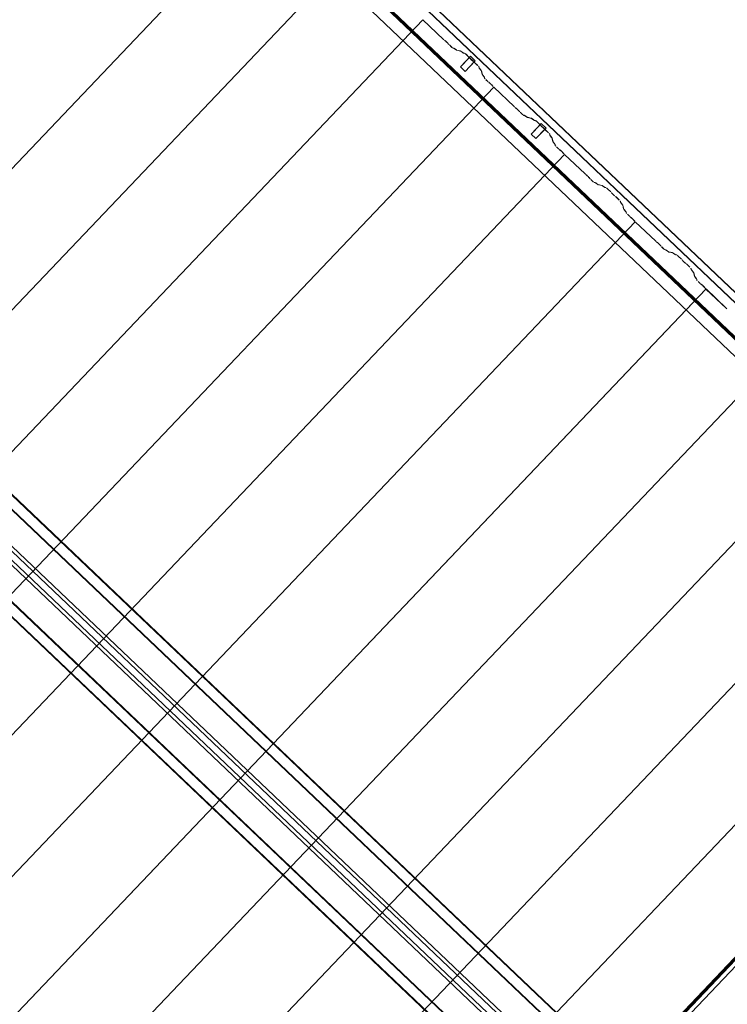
# Model space of a CAD drawing. Header units: metres. Extents: x 32343131.6 to 32343183.7, y 5699223.3 to 5699275.1.
# Tile 102 of 190: x 32343153.6 to 32343156.3, y 5699264.8 to 5699268.6. Entities that reach past the tile are written whole.
import ezdxf

# ---------------------------------------------------------------- set-up
doc = ezdxf.new("R2010")
doc.units = ezdxf.units.M
doc.layers.add('0-1', color=7, linetype='Continuous', lineweight=5)
for name, color, linetype, lineweight, true_color in [('A-GENM-1', 7, 'Continuous', 5, 0xcccccc), ('A-ROOF-1', 7, 'Continuous', 5, 0xcccccc), ('E-POWR-CNDT-1', 5, 'Continuous', 70, 0x0000ff), ('S-BEAM-1', 7, 'Continuous', 5, 0xcccccc)]:
    doc.layers.add(name, color=color, linetype=linetype, lineweight=lineweight, true_color=true_color)

# ---------------------------------------------------------------- blocks, each defined once
blk = doc.blocks.new('HEB Träger - 3046107-TGA_190_LP5_GR_DA-TGA-01_G_')
at = {"layer": 'S-BEAM-1'}
for p, q in [((104.2451, -9.5108), (69.4692, 23.5744)), ((104.2467, -9.5092), (69.4707, 23.576)), ((104.2167, -9.5408), (69.4407, 23.5444)), ((69.4422, 23.5461), (104.2182, -9.5391)), ((69.2632, 23.3578), (104.0391, -9.7274)), ((104.0407, -9.7257), (69.2647, 23.3595)), ((104.0107, -9.7573), (69.2347, 23.3279)), ((104.0122, -9.7557), (69.2362, 23.3295)), ((78.0441, 15.2005), (72.2698, 20.694)), ((78.0537, 15.2106), (72.2794, 20.7041)), ((78.0171, 15.1722), (72.2429, 20.6657)), ((78.0268, 15.1823), (72.2525, 20.6758))]:
    blk.add_line(p, q, dxfattribs=at)
blk = doc.blocks.new('construction-roof-accessories--rheinzink-rzk010047 - construction-roof-accessories--rheinzink-rzk010047-3217442-TGA_190_LP5_GR_DA-TGA-01_G_')
at = {"layer": 'A-GENM-1'}
for p, q in [((-0.0125, 0.0822), (0.0125, 0.0822)), ((0.0125, 0.0822), (-0.0125, 0.0822)), ((-0.0125, 0.0822), (-0.0125, 0.0322)), ((-0.0125, 0.0263), (-0.0125, 0.0822)), ((0.0125, 0.0822), (0.0125, 0.0263)), ((0.0125, 0.0322), (0.0125, 0.0822)), ((-0.0125, 0.0263), (-0.0125, 0.0322)), ((-0.0125, 0.0322), (0.0125, 0.0322)), ((-0.0125, 0.0322), (0.0125, 0.0322)), ((0.0125, 0.0263), (-0.0125, 0.0263)), ((-0.0125, 0.0263), (0.0125, 0.0263)), ((0.0125, 0.0322), (0.0125, 0.0263))]:
    blk.add_line(p, q, dxfattribs=at)
blk = doc.blocks.new('Wasserleitblech - Wasserleitblech-3545865-TGA_190_LP5_GR_DA-TGA-01_G_')
at = {"layer": 'A-ROOF-1'}
for p, q in [((105.9336, -7.7361), (71.1576, 25.3491)), ((105.9341, -7.7355), (71.1582, 25.3497)), ((105.953, -7.7157), (71.177, 25.3695)), ((71.1777, 25.3702), (105.9537, -7.715)), ((79.7081, 17.0081), (73.9646, 22.4723)), ((79.7081, 17.0081), (73.9646, 22.4723))]:
    blk.add_line(p, q, dxfattribs=at)
blk = doc.blocks.new('ARC_190_LPX_FM_Stellplätze_rvt-1-TGA_190_LP5_GR_DA-TGA-01_G_')
at = {"layer": 'S-BEAM-1'}
for p, q in [((32343146.3415, 5699260.3941), (32343154.6038, 5699269.0786)), ((32343146.3415, 5699260.3941), (32343154.6038, 5699269.0786)), ((32343146.3416, 5699260.3942), (32343154.6039, 5699269.0787)), ((32343146.3416, 5699260.3942), (32343154.6039, 5699269.0787)), ((32343146.6132, 5699260.1356), (32343154.8755, 5699268.8201)), ((32343146.6132, 5699260.1356), (32343154.8755, 5699268.8201)), ((32343146.6133, 5699260.1357), (32343154.8756, 5699268.8202)), ((32343146.6133, 5699260.1357), (32343154.8756, 5699268.8202)), ((32343146.8849, 5699259.8771), (32343155.1472, 5699268.5617)), ((32343146.8849, 5699259.8771), (32343155.1472, 5699268.5617)), ((32343146.885, 5699259.8772), (32343155.1473, 5699268.5618)), ((32343146.885, 5699259.8772), (32343155.1473, 5699268.5618)), ((32343155.1472, 5699268.5617), (32343155.1473, 5699268.5618)), ((32343155.1473, 5699268.5618), (32343155.1472, 5699268.5617)), ((32343155.226, 5699268.4867), (32343155.1472, 5699268.5617)), ((32343155.1473, 5699268.5618), (32343155.2261, 5699268.4868)), ((32343155.2293, 5699268.484), (32343155.234, 5699268.4802)), ((32343155.2347, 5699268.4794), (32343155.23, 5699268.4832)), ((32343155.2449, 5699268.4689), (32343155.2409, 5699268.4735)), ((32343155.2417, 5699268.4728), (32343155.2457, 5699268.4683)), ((32343155.2561, 5699268.458), (32343155.2486, 5699268.4652)), ((32343155.2487, 5699268.4653), (32343155.2562, 5699268.4581)), ((32343155.2608, 5699268.4543), (32343155.2653, 5699268.4534)), ((32343155.2663, 5699268.4524), (32343155.2619, 5699268.4533)), ((32343155.2663, 5699268.4528), (32343155.2755, 5699268.4462)), ((32343155.2763, 5699268.4453), (32343155.2671, 5699268.4519)), ((32343155.2763, 5699268.4457), (32343155.2907, 5699268.4428)), ((32343155.2918, 5699268.4418), (32343155.2773, 5699268.4447)), ((32343155.2917, 5699268.4422), (32343155.3009, 5699268.4356)), ((32343155.3018, 5699268.4346), (32343155.2926, 5699268.4413)), ((32343155.3017, 5699268.4351), (32343155.3067, 5699268.4341)), ((32343155.3077, 5699268.433), (32343155.3028, 5699268.434)), ((32343155.3247, 5699268.4176), (32343155.3124, 5699268.4293)), ((32343155.3125, 5699268.4294), (32343155.3248, 5699268.4176)), ((32343155.3299, 5699268.4118), (32343155.3281, 5699268.414)), ((32343155.3291, 5699268.4132), (32343155.3309, 5699268.411)), ((32343155.338, 5699268.4041), (32343155.3403, 5699268.4025)), ((32343155.3412, 5699268.4016), (32343155.3389, 5699268.4032)), ((32343155.3572, 5699268.3866), (32343155.3449, 5699268.3983)), ((32343155.345, 5699268.3984), (32343155.3573, 5699268.3867)), ((32343155.3625, 5699268.3773), (32343155.3612, 5699268.3822)), ((32343155.3623, 5699268.3812), (32343155.3636, 5699268.3763)), ((32343155.3702, 5699268.3674), (32343155.3631, 5699268.3763)), ((32343155.3641, 5699268.3755), (32343155.3712, 5699268.3666)), ((32343155.3744, 5699268.3524), (32343155.3707, 5699268.3667)), ((32343155.3718, 5699268.3657), (32343155.3755, 5699268.3514)), ((32343155.3821, 5699268.3425), (32343155.375, 5699268.3514)), ((32343155.376, 5699268.3506), (32343155.3831, 5699268.3417)), ((32343155.3837, 5699268.3374), (32343155.3826, 5699268.3418)), ((32343155.3837, 5699268.3408), (32343155.3848, 5699268.3364)), ((32343155.3962, 5699268.3247), (32343155.3887, 5699268.3318)), ((32343155.3888, 5699268.3319), (32343155.3963, 5699268.3248)), ((32343155.3995, 5699268.322), (32343155.4043, 5699268.3182)), ((32343155.405, 5699268.3174), (32343155.4002, 5699268.3212)), ((32343155.4151, 5699268.307), (32343155.4111, 5699268.3115)), ((32343155.4119, 5699268.3109), (32343155.416, 5699268.3063)), ((32343147.1566, 5699259.6187), (32343155.4189, 5699268.3032)), ((32343147.1566, 5699259.6187), (32343155.4189, 5699268.3032)), ((32343147.1567, 5699259.6188), (32343155.4189, 5699268.3033)), ((32343147.1567, 5699259.6188), (32343155.4189, 5699268.3033)), ((32343155.4189, 5699268.3032), (32343155.4189, 5699268.3033)), ((32343155.4189, 5699268.3033), (32343155.4978, 5699268.2283)), ((32343155.4189, 5699268.3033), (32343155.4189, 5699268.3032)), ((32343155.4977, 5699268.2282), (32343155.4189, 5699268.3032)), ((32343155.5009, 5699268.2255), (32343155.5057, 5699268.2217)), ((32343155.5064, 5699268.2209), (32343155.5016, 5699268.2247)), ((32343155.5166, 5699268.2105), (32343155.5125, 5699268.215)), ((32343155.5134, 5699268.2144), (32343155.5174, 5699268.2098)), ((32343155.5278, 5699268.1995), (32343155.5203, 5699268.2067)), ((32343155.5204, 5699268.2068), (32343155.5279, 5699268.1996)), ((32343155.5325, 5699268.1959), (32343155.537, 5699268.195)), ((32343155.538, 5699268.1939), (32343155.5336, 5699268.1948)), ((32343155.538, 5699268.1944), (32343155.5472, 5699268.1877)), ((32343155.548, 5699268.1868), (32343155.5388, 5699268.1935)), ((32343155.548, 5699268.1872), (32343155.5624, 5699268.1843)), ((32343155.5635, 5699268.1833), (32343155.549, 5699268.1862)), ((32343155.5634, 5699268.1837), (32343155.5726, 5699268.1771)), ((32343155.5735, 5699268.1762), (32343155.5643, 5699268.1828)), ((32343155.5734, 5699268.1766), (32343155.5784, 5699268.1756)), ((32343155.5794, 5699268.1746), (32343155.5745, 5699268.1756)), ((32343155.5964, 5699268.1591), (32343155.584, 5699268.1708)), ((32343155.5841, 5699268.1709), (32343155.5965, 5699268.1592)), ((32343155.6016, 5699268.1533), (32343155.5998, 5699268.1555)), ((32343155.6008, 5699268.1547), (32343155.6025, 5699268.1525)), ((32343155.6097, 5699268.1457), (32343155.612, 5699268.144)), ((32343155.6129, 5699268.1431), (32343155.6106, 5699268.1448)), ((32343155.6289, 5699268.1281), (32343155.6166, 5699268.1398)), ((32343155.6167, 5699268.1399), (32343155.629, 5699268.1282)), ((32343155.6342, 5699268.1188), (32343155.6329, 5699268.1237)), ((32343155.634, 5699268.1227), (32343155.6353, 5699268.1178)), ((32343155.6419, 5699268.109), (32343155.6348, 5699268.1178)), ((32343155.6358, 5699268.117), (32343155.6429, 5699268.1082)), ((32343155.6461, 5699268.0939), (32343155.6424, 5699268.1082)), ((32343155.6435, 5699268.1072), (32343155.6471, 5699268.0929)), ((32343155.6538, 5699268.0841), (32343155.6467, 5699268.0929)), ((32343155.6477, 5699268.0921), (32343155.6548, 5699268.0832)), ((32343155.6554, 5699268.0789), (32343155.6543, 5699268.0833)), ((32343155.6554, 5699268.0823), (32343155.6565, 5699268.0779)), ((32343155.6679, 5699268.0662), (32343155.6604, 5699268.0734)), ((32343155.6605, 5699268.0735), (32343155.668, 5699268.0663)), ((32343155.6712, 5699268.0635), (32343155.676, 5699268.0597)), ((32343155.6767, 5699268.0589), (32343155.6719, 5699268.0627)), ((32343155.6868, 5699268.0485), (32343155.6828, 5699268.0531)), ((32343155.6836, 5699268.0524), (32343155.6877, 5699268.0478)), ((32343147.4283, 5699259.3602), (32343155.6905, 5699268.0447)), ((32343147.4283, 5699259.3602), (32343155.6905, 5699268.0447)), ((32343147.4284, 5699259.3603), (32343155.6906, 5699268.0448)), ((32343147.4284, 5699259.3603), (32343155.6906, 5699268.0448)), ((32343155.6905, 5699268.0447), (32343155.6906, 5699268.0448)), ((32343155.6906, 5699268.0448), (32343155.6905, 5699268.0447)), ((32343155.7694, 5699267.9697), (32343155.6905, 5699268.0447)), ((32343155.6906, 5699268.0448), (32343155.7695, 5699267.9698)), ((32343155.7726, 5699267.967), (32343155.7774, 5699267.9632)), ((32343155.7781, 5699267.9624), (32343155.7733, 5699267.9662)), ((32343155.7883, 5699267.952), (32343155.7842, 5699267.9566)), ((32343155.7851, 5699267.9559), (32343155.7891, 5699267.9513)), ((32343155.7995, 5699267.9411), (32343155.792, 5699267.9482)), ((32343155.7921, 5699267.9483), (32343155.7996, 5699267.9411)), ((32343155.8042, 5699267.9374), (32343155.8086, 5699267.9365)), ((32343155.8097, 5699267.9354), (32343155.8053, 5699267.9363)), ((32343155.8096, 5699267.9359), (32343155.8189, 5699267.9292)), ((32343155.8197, 5699267.9283), (32343155.8105, 5699267.935)), ((32343155.8196, 5699267.9288), (32343155.8341, 5699267.9258)), ((32343155.8352, 5699267.9248), (32343155.8207, 5699267.9277)), ((32343155.8351, 5699267.9253), (32343155.8443, 5699267.9186)), ((32343155.8452, 5699267.9177), (32343155.836, 5699267.9243)), ((32343155.8451, 5699267.9181), (32343155.8501, 5699267.9171)), ((32343155.8511, 5699267.9161), (32343155.8462, 5699267.9171)), ((32343155.8681, 5699267.9006), (32343155.8557, 5699267.9123)), ((32343155.8558, 5699267.9124), (32343155.8682, 5699267.9007)), ((32343155.8733, 5699267.8948), (32343155.8715, 5699267.897)), ((32343155.8724, 5699267.8962), (32343155.8742, 5699267.894)), ((32343155.8814, 5699267.8872), (32343155.8837, 5699267.8855)), ((32343155.8845, 5699267.8846), (32343155.8823, 5699267.8863)), ((32343155.9006, 5699267.8696), (32343155.8883, 5699267.8814)), ((32343155.8884, 5699267.8814), (32343155.9007, 5699267.8697)), ((32343155.9059, 5699267.8603), (32343155.9046, 5699267.8652)), ((32343155.9057, 5699267.8642), (32343155.9069, 5699267.8593)), ((32343155.9136, 5699267.8505), (32343155.9065, 5699267.8594)), ((32343155.9074, 5699267.8585), (32343155.9146, 5699267.8497)), ((32343155.9177, 5699267.8354), (32343155.9141, 5699267.8497)), ((32343155.9152, 5699267.8487), (32343155.9188, 5699267.8344)), ((32343155.9255, 5699267.8256), (32343155.9184, 5699267.8344)), ((32343155.9193, 5699267.8336), (32343155.9264, 5699267.8248)), ((32343155.9271, 5699267.8204), (32343155.926, 5699267.8248)), ((32343155.9271, 5699267.8238), (32343155.9282, 5699267.8194)), ((32343147.7, 5699259.1018), (32343155.9623, 5699267.7863)), ((32343147.7, 5699259.1018), (32343155.9623, 5699267.7863)), ((32343147.7, 5699259.1017), (32343155.9622, 5699267.7862)), ((32343147.7, 5699259.1017), (32343155.9622, 5699267.7862)), ((32343155.9396, 5699267.8077), (32343155.9321, 5699267.8149)), ((32343155.9322, 5699267.815), (32343155.9397, 5699267.8078)), ((32343155.9429, 5699267.805), (32343155.9476, 5699267.8012)), ((32343155.9484, 5699267.8004), (32343155.9436, 5699267.8042)), ((32343155.9585, 5699267.79), (32343155.9545, 5699267.7946)), ((32343155.9553, 5699267.7939), (32343155.9594, 5699267.7893)), ((32343155.9622, 5699267.7862), (32343155.9623, 5699267.7863)), ((32343155.9623, 5699267.7863), (32343155.9622, 5699267.7862)), ((32343156.0411, 5699267.7112), (32343155.9622, 5699267.7862)), ((32343155.9623, 5699267.7863), (32343156.0411, 5699267.7113)), ((32343156.0443, 5699267.7085), (32343156.0491, 5699267.7047)), ((32343156.0498, 5699267.7039), (32343156.045, 5699267.7077)), ((32343156.06, 5699267.6935), (32343156.0559, 5699267.6981)), ((32343156.0568, 5699267.6974), (32343156.0608, 5699267.6929)), ((32343156.0712, 5699267.6826), (32343156.0637, 5699267.6897)), ((32343156.0638, 5699267.6898), (32343156.0713, 5699267.6827)), ((32343156.0759, 5699267.6789), (32343156.0803, 5699267.678)), ((32343156.0814, 5699267.677), (32343156.0769, 5699267.6779)), ((32343156.0813, 5699267.6774), (32343156.0905, 5699267.6708)), ((32343156.0914, 5699267.6698), (32343156.0822, 5699267.6765)), ((32343156.0913, 5699267.6703), (32343156.1058, 5699267.6674)), ((32343156.1069, 5699267.6663), (32343156.0924, 5699267.6693)), ((32343156.1068, 5699267.6668), (32343156.116, 5699267.6601)), ((32343156.1169, 5699267.6592), (32343156.1077, 5699267.6659)), ((32343156.1168, 5699267.6597), (32343156.1217, 5699267.6586)), ((32343156.1228, 5699267.6576), (32343156.1179, 5699267.6586)), ((32343156.1397, 5699267.6421), (32343156.1274, 5699267.6538)), ((32343156.1275, 5699267.6539), (32343156.1398, 5699267.6422)), ((32343156.145, 5699267.6363), (32343156.1432, 5699267.6385)), ((32343156.1441, 5699267.6377), (32343156.1459, 5699267.6355)), ((32343156.1531, 5699267.6287), (32343156.1554, 5699267.627)), ((32343156.1562, 5699267.6261), (32343156.1539, 5699267.6278)), ((32343156.1723, 5699267.6112), (32343156.16, 5699267.6229)), ((32343156.1601, 5699267.623), (32343156.1724, 5699267.6112)), ((32343156.1775, 5699267.6018), (32343156.1763, 5699267.6067)), ((32343156.1774, 5699267.6057), (32343156.1786, 5699267.6008)), ((32343156.1853, 5699267.592), (32343156.1782, 5699267.6009)), ((32343156.1791, 5699267.6001), (32343156.1862, 5699267.5912)), ((32343156.1894, 5699267.5769), (32343156.1858, 5699267.5912)), ((32343156.1869, 5699267.5902), (32343156.1905, 5699267.5759)), ((32343156.1972, 5699267.5671), (32343156.1901, 5699267.576)), ((32343156.191, 5699267.5752), (32343156.1981, 5699267.5663)), ((32343156.1988, 5699267.5619), (32343156.1977, 5699267.5663)), ((32343156.1988, 5699267.5653), (32343156.1999, 5699267.5609)), ((32343156.2113, 5699267.5493), (32343156.2038, 5699267.5564)), ((32343156.2039, 5699267.5565), (32343156.2114, 5699267.5493)), ((32343147.9716, 5699258.8432), (32343156.2339, 5699267.5277)), ((32343147.9716, 5699258.8432), (32343156.2339, 5699267.5277)), ((32343147.9717, 5699258.8433), (32343156.234, 5699267.5278)), ((32343147.9717, 5699258.8433), (32343156.234, 5699267.5278)), ((32343156.2146, 5699267.5465), (32343156.2193, 5699267.5427)), ((32343156.22, 5699267.5419), (32343156.2153, 5699267.5457)), ((32343156.2302, 5699267.5315), (32343156.2262, 5699267.5361)), ((32343156.227, 5699267.5354), (32343156.231, 5699267.5309)), ((32343156.2339, 5699267.5277), (32343156.234, 5699267.5278)), ((32343156.234, 5699267.5278), (32343156.2339, 5699267.5277)), ((32343156.3127, 5699267.4528), (32343156.2339, 5699267.5277)), ((32343156.234, 5699267.5278), (32343156.3128, 5699267.4528)), ((32343148.2433, 5699258.5848), (32343156.5056, 5699267.2693)), ((32343148.2433, 5699258.5848), (32343156.5056, 5699267.2693)), ((32343148.2434, 5699258.5848), (32343156.5057, 5699267.2694)), ((32343148.2434, 5699258.5848), (32343156.5057, 5699267.2694)), ((32343148.515, 5699258.3263), (32343156.7773, 5699267.0108)), ((32343148.515, 5699258.3263), (32343156.7773, 5699267.0108)), ((32343148.5151, 5699258.3264), (32343156.7774, 5699267.0109)), ((32343148.5151, 5699258.3264), (32343156.7774, 5699267.0109)), ((32343148.7867, 5699258.0678), (32343157.049, 5699266.7523)), ((32343148.7867, 5699258.0678), (32343157.049, 5699266.7523)), ((32343148.7868, 5699258.0679), (32343157.0491, 5699266.7524)), ((32343148.7868, 5699258.0679), (32343157.0491, 5699266.7524)), ((32343149.0584, 5699257.8093), (32343157.3207, 5699266.4938)), ((32343149.0584, 5699257.8093), (32343157.3207, 5699266.4938)), ((32343149.0585, 5699257.8094), (32343157.3208, 5699266.4939)), ((32343149.0585, 5699257.8094), (32343157.3208, 5699266.4939)), ((32343149.4233, 5699257.6489), (32343157.5104, 5699266.1492)), ((32343149.4233, 5699257.6489), (32343157.5104, 5699266.1492)), ((32343149.4233, 5699257.6489), (32343157.5104, 5699266.1492)), ((32343149.4233, 5699257.6489), (32343157.5104, 5699266.1492))]:
    blk.add_line(p, q, dxfattribs=at)
for centre, major_axis, ratio, start_param, end_param in [((32343155.2264, 5699268.4871), (-0.00543, 0.00517), 0.087155, 1.570796, 2.355303), ((32343155.2264, 5699268.4871), (-0.00435, 0.00414), 0.087156, 1.570796, 2.355305), ((32343155.2375, 5699268.4762), (-0.00543, 0.00517), 0.087156, 3.927882, 5.496895), ((32343155.2375, 5699268.4762), (-0.00435, 0.00414), 0.087156, 3.927882, 5.496896), ((32343155.249, 5699268.4656), (-0.00543, 0.00517), 0.087156, 0.78629, 1.570796), ((32343155.249, 5699268.4656), (-0.00435, 0.00414), 0.087156, 0.78629, 1.570796), ((32343155.2566, 5699268.4585), (-0.00543, 0.00517), 0.087155, 1.570797, 3.003604), ((32343155.2566, 5699268.4585), (-0.00435, 0.00414), 0.087155, 1.570797, 3.003602), ((32343155.2706, 5699268.4482), (-0.00543, 0.00517), 0.087155, 5.711273, 6.145197), ((32343155.2706, 5699268.4482), (-0.00435, 0.00414), 0.087156, 5.711273, 6.145191), ((32343155.272, 5699268.4499), (-0.00435, 0.00414), 0.087156, 2.56968, 3.003612), ((32343155.272, 5699268.4499), (-0.00543, 0.00517), 0.087156, 2.569678, 3.003604), ((32343155.2961, 5699268.4376), (-0.00543, 0.00517), 0.087155, 5.711275, 6.145197), ((32343155.2961, 5699268.4376), (-0.00435, 0.00414), 0.087156, 5.711273, 6.145192), ((32343155.2975, 5699268.4392), (-0.00435, 0.00414), 0.087156, 2.56968, 3.003605), ((32343155.2975, 5699268.4392), (-0.00543, 0.00517), 0.087156, 2.569682, 3.003604), ((32343155.312, 5699268.4289), (-0.00543, 0.00517), 0.087155, 4.712389, 6.145197), ((32343155.312, 5699268.4289), (-0.00435, 0.00414), 0.087155, 4.71239, 6.145194), ((32343155.3243, 5699268.4172), (-0.00435, 0.00414), 0.087156, 3.74101, 4.712389), ((32343155.3243, 5699268.4172), (-0.00543, 0.00517), 0.087156, 3.741009, 4.712389), ((32343155.3346, 5699268.4078), (-0.00543, 0.00517), 0.087155, 0.599421, 2.542176), ((32343155.3346, 5699268.4078), (-0.00435, 0.00414), 0.087156, 0.599418, 2.542174), ((32343155.3446, 5699268.3979), (-0.00543, 0.00517), 0.087156, 4.712389, 5.683768), ((32343155.3446, 5699268.3979), (-0.00435, 0.00414), 0.087156, 4.712389, 5.683767), ((32343155.3569, 5699268.3862), (-0.00435, 0.00414), 0.087156, 3.279581, 4.712389), ((32343155.3569, 5699268.3862), (-0.00543, 0.00517), 0.087156, 3.279583, 4.712389), ((32343155.3679, 5699268.3722), (-0.00543, 0.00517), 0.087156, 0.137985, 0.571912), ((32343155.3679, 5699268.3722), (-0.00435, 0.00414), 0.087155, 0.137989, 0.571912), ((32343155.3664, 5699268.3707), (-0.00435, 0.00414), 0.087156, 3.279581, 3.713507), ((32343155.3664, 5699268.3707), (-0.00543, 0.00517), 0.087156, 3.279581, 3.713505), ((32343155.3798, 5699268.3473), (-0.00543, 0.00517), 0.087156, 0.137988, 0.571912), ((32343155.3798, 5699268.3473), (-0.00435, 0.00414), 0.087156, 0.137988, 0.571906), ((32343155.3783, 5699268.3458), (-0.00435, 0.00414), 0.087156, 3.279581, 3.713502), ((32343155.3783, 5699268.3458), (-0.00543, 0.00517), 0.087156, 3.279576, 3.713505), ((32343155.3892, 5699268.3323), (-0.00543, 0.00517), 0.087156, 0.137994, 1.570796), ((32343155.3892, 5699268.3323), (-0.00435, 0.00414), 0.087156, 0.137989, 1.570796), ((32343155.3967, 5699268.3252), (-0.00543, 0.00517), 0.087156, 1.570796, 2.355303), ((32343155.3967, 5699268.3252), (-0.00435, 0.00414), 0.087155, 1.570796, 2.355298), ((32343155.4078, 5699268.3142), (-0.00543, 0.00517), 0.087156, 3.927882, 5.496895), ((32343155.4078, 5699268.3142), (-0.00435, 0.00414), 0.087156, 3.927882, 5.496895), ((32343155.4193, 5699268.3037), (-0.00543, 0.00517), 0.087156, 0.786292, 1.570796), ((32343155.4193, 5699268.3037), (-0.00435, 0.00414), 0.087156, 0.78629, 1.570796), ((32343155.4981, 5699268.2287), (-0.00543, 0.00517), 0.087155, 1.570796, 2.355303), ((32343155.4981, 5699268.2287), (-0.00435, 0.00414), 0.087155, 1.570797, 2.3553), ((32343155.5092, 5699268.2177), (-0.00543, 0.00517), 0.087156, 3.927883, 5.496895), ((32343155.5092, 5699268.2177), (-0.00435, 0.00414), 0.087156, 3.927883, 5.496899), ((32343155.5207, 5699268.2072), (-0.00543, 0.00517), 0.087156, 0.786291, 1.570796), ((32343155.5207, 5699268.2072), (-0.00435, 0.00414), 0.087156, 0.78629, 1.570796), ((32343155.5283, 5699268.2), (-0.00543, 0.00517), 0.087155, 1.570797, 3.003604), ((32343155.5283, 5699268.2), (-0.00435, 0.00414), 0.087155, 1.570797, 3.0036), ((32343155.5423, 5699268.1898), (-0.00543, 0.00517), 0.087156, 5.711274, 6.145196), ((32343155.5423, 5699268.1898), (-0.00435, 0.00414), 0.087156, 5.711273, 6.145191), ((32343155.5437, 5699268.1914), (-0.00435, 0.00414), 0.087156, 2.569681, 3.003605), ((32343155.5437, 5699268.1914), (-0.00543, 0.00517), 0.087156, 2.569681, 3.003604), ((32343155.5677, 5699268.1791), (-0.00543, 0.00517), 0.087156, 5.711274, 6.145196), ((32343155.5677, 5699268.1791), (-0.00435, 0.00414), 0.087156, 5.711273, 6.145192), ((32343155.5692, 5699268.1808), (-0.00435, 0.00414), 0.087156, 2.569681, 3.003607), ((32343155.5692, 5699268.1808), (-0.00543, 0.00517), 0.087156, 2.569681, 3.003604), ((32343155.5837, 5699268.1704), (-0.00543, 0.00517), 0.087156, 4.712389, 6.145196), ((32343155.5837, 5699268.1704), (-0.00435, 0.00414), 0.087156, 4.712389, 6.145195), ((32343155.596, 5699268.1587), (-0.00435, 0.00414), 0.087155, 3.74101, 4.712389), ((32343155.596, 5699268.1587), (-0.00543, 0.00517), 0.087156, 3.741009, 4.712389), ((32343155.6063, 5699268.1493), (-0.00543, 0.00517), 0.087155, 0.599418, 2.542176), ((32343155.6063, 5699268.1493), (-0.00435, 0.00414), 0.087156, 0.599417, 2.542186), ((32343155.6162, 5699268.1395), (-0.00543, 0.00517), 0.087156, 4.712389, 5.683768), ((32343155.6162, 5699268.1395), (-0.00435, 0.00414), 0.087156, 4.712389, 5.683768), ((32343155.6286, 5699268.1277), (-0.00435, 0.00414), 0.087156, 3.279581, 4.712389), ((32343155.6286, 5699268.1277), (-0.00543, 0.00517), 0.087156, 3.279579, 4.712389), ((32343155.6396, 5699268.1137), (-0.00543, 0.00517), 0.087156, 0.137987, 0.571912), ((32343155.6396, 5699268.1137), (-0.00435, 0.00414), 0.087155, 0.137989, 0.571911), ((32343155.6381, 5699268.1122), (-0.00435, 0.00414), 0.087156, 3.279581, 3.713507), ((32343155.6381, 5699268.1122), (-0.00543, 0.00517), 0.087156, 3.279583, 3.713505), ((32343155.6515, 5699268.0888), (-0.00543, 0.00517), 0.087156, 0.137988, 0.571912), ((32343155.6515, 5699268.0888), (-0.00435, 0.00414), 0.087156, 0.137989, 0.57191), ((32343155.6499, 5699268.0873), (-0.00435, 0.00414), 0.087156, 3.279581, 3.713507), ((32343155.6499, 5699268.0873), (-0.00543, 0.00517), 0.087156, 3.279577, 3.713505), ((32343155.6609, 5699268.0738), (-0.00543, 0.00517), 0.087156, 0.137989, 1.570796), ((32343155.6609, 5699268.0738), (-0.00435, 0.00414), 0.087156, 0.137988, 1.570796), ((32343155.6684, 5699268.0667), (-0.00543, 0.00517), 0.087156, 1.570796, 2.355303), ((32343155.6684, 5699268.0667), (-0.00435, 0.00414), 0.087156, 1.570796, 2.355299), ((32343155.6795, 5699268.0557), (-0.00543, 0.00517), 0.087156, 3.927882, 5.496895), ((32343155.6795, 5699268.0557), (-0.00435, 0.00414), 0.087156, 3.927883, 5.496894), ((32343155.691, 5699268.0452), (-0.00543, 0.00517), 0.087156, 0.786291, 1.570796), ((32343155.691, 5699268.0452), (-0.00435, 0.00414), 0.087156, 0.786289, 1.570796), ((32343155.7698, 5699267.9702), (-0.00543, 0.00517), 0.087156, 1.570796, 2.355303), ((32343155.7698, 5699267.9702), (-0.00435, 0.00414), 0.087156, 1.570797, 2.355299), ((32343155.7809, 5699267.9592), (-0.00543, 0.00517), 0.087156, 3.92788, 5.496895), ((32343155.7809, 5699267.9592), (-0.00435, 0.00414), 0.087156, 3.927882, 5.496898), ((32343155.7924, 5699267.9487), (-0.00543, 0.00517), 0.087156, 0.786291, 1.570796), ((32343155.7924, 5699267.9487), (-0.00435, 0.00414), 0.087156, 0.78629, 1.570796), ((32343155.7999, 5699267.9415), (-0.00543, 0.00517), 0.087155, 1.570797, 3.003604), ((32343155.7999, 5699267.9415), (-0.00435, 0.00414), 0.087155, 1.570797, 3.003613), ((32343155.814, 5699267.9313), (-0.00543, 0.00517), 0.087156, 5.711274, 6.145196), ((32343155.814, 5699267.9313), (-0.00435, 0.00414), 0.087156, 5.711273, 6.145196), ((32343155.8154, 5699267.9329), (-0.00435, 0.00414), 0.087155, 2.569681, 3.003601), ((32343155.8154, 5699267.9329), (-0.00543, 0.00517), 0.087156, 2.569682, 3.003604), ((32343155.8394, 5699267.9206), (-0.00543, 0.00517), 0.087156, 5.711274, 6.145196), ((32343155.8394, 5699267.9206), (-0.00435, 0.00414), 0.087156, 5.711273, 6.145195), ((32343155.8409, 5699267.9223), (-0.00435, 0.00414), 0.087156, 2.569681, 3.003602), ((32343155.8409, 5699267.9223), (-0.00543, 0.00517), 0.087156, 2.569681, 3.003604), ((32343155.8554, 5699267.9119), (-0.00543, 0.00517), 0.087156, 4.712389, 6.145196), ((32343155.8554, 5699267.9119), (-0.00435, 0.00414), 0.087156, 4.712389, 6.145195), ((32343155.8677, 5699267.9002), (-0.00435, 0.00414), 0.087156, 3.74101, 4.712389), ((32343155.8677, 5699267.9002), (-0.00543, 0.00517), 0.087156, 3.74101, 4.712389), ((32343155.878, 5699267.8908), (-0.00543, 0.00517), 0.087155, 0.599417, 2.542176), ((32343155.878, 5699267.8908), (-0.00435, 0.00414), 0.087155, 0.599418, 2.542177), ((32343155.8879, 5699267.881), (-0.00543, 0.00517), 0.087156, 4.712389, 5.683768), ((32343155.8879, 5699267.881), (-0.00435, 0.00414), 0.087156, 4.712389, 5.683767), ((32343155.9003, 5699267.8692), (-0.00435, 0.00414), 0.087156, 3.279581, 4.712389), ((32343155.9003, 5699267.8692), (-0.00543, 0.00517), 0.087156, 3.279579, 4.712389), ((32343155.9113, 5699267.8553), (-0.00543, 0.00517), 0.087156, 0.137992, 0.571913), ((32343155.9113, 5699267.8553), (-0.00435, 0.00414), 0.087155, 0.137989, 0.571912), ((32343155.9097, 5699267.8538), (-0.00435, 0.00414), 0.087155, 3.279582, 3.713508), ((32343155.9097, 5699267.8538), (-0.00543, 0.00517), 0.087156, 3.279583, 3.713505), ((32343155.9232, 5699267.8304), (-0.00543, 0.00517), 0.087156, 0.137983, 0.571912), ((32343155.9232, 5699267.8304), (-0.00435, 0.00414), 0.087156, 0.137989, 0.57191), ((32343155.9216, 5699267.8289), (-0.00435, 0.00414), 0.087156, 3.279581, 3.713507), ((32343155.9216, 5699267.8289), (-0.00543, 0.00517), 0.087156, 3.279578, 3.713505), ((32343155.9326, 5699267.8154), (-0.00543, 0.00517), 0.087156, 0.137989, 1.570796), ((32343155.9326, 5699267.8154), (-0.00435, 0.00414), 0.087156, 0.137989, 1.570796), ((32343155.9401, 5699267.8082), (-0.00543, 0.00517), 0.087155, 1.570797, 2.355303), ((32343155.9401, 5699267.8082), (-0.00435, 0.00414), 0.087156, 1.570796, 2.355305), ((32343155.9512, 5699267.7972), (-0.00543, 0.00517), 0.087155, 3.927884, 5.496896), ((32343155.9512, 5699267.7972), (-0.00435, 0.00414), 0.087155, 3.927883, 5.496895), ((32343155.9627, 5699267.7867), (-0.00543, 0.00517), 0.087156, 0.786289, 1.570796), ((32343155.9627, 5699267.7867), (-0.00435, 0.00414), 0.087156, 0.78629, 1.570796), ((32343156.0415, 5699267.7117), (-0.00435, 0.00414), 0.087156, 1.570796, 2.355303), ((32343156.0415, 5699267.7117), (-0.00543, 0.00517), 0.087156, 1.570796, 2.355303), ((32343156.0526, 5699267.7007), (-0.00543, 0.00517), 0.087156, 3.92788, 5.496895), ((32343156.0526, 5699267.7007), (-0.00435, 0.00414), 0.087156, 3.927883, 5.496898), ((32343156.0641, 5699267.6902), (-0.00543, 0.00517), 0.087156, 0.786286, 1.570796), ((32343156.0641, 5699267.6902), (-0.00435, 0.00414), 0.087156, 0.78629, 1.570797), ((32343156.0716, 5699267.683), (-0.00543, 0.00517), 0.087156, 1.570796, 3.003604), ((32343156.0716, 5699267.683), (-0.00435, 0.00414), 0.087156, 1.570796, 3.003607), ((32343156.0857, 5699267.6728), (-0.00543, 0.00517), 0.087156, 5.711274, 6.145196), ((32343156.0857, 5699267.6728), (-0.00435, 0.00414), 0.087155, 5.711273, 6.145195), ((32343156.0871, 5699267.6744), (-0.00435, 0.00414), 0.087156, 2.569681, 3.003603), ((32343156.0871, 5699267.6744), (-0.00543, 0.00517), 0.087156, 2.569681, 3.003604), ((32343156.1111, 5699267.6622), (-0.00543, 0.00517), 0.087156, 5.711274, 6.145196), ((32343156.1111, 5699267.6622), (-0.00435, 0.00414), 0.087156, 5.711273, 6.145195), ((32343156.1126, 5699267.6638), (-0.00435, 0.00414), 0.087155, 2.569681, 3.003601), ((32343156.1126, 5699267.6638), (-0.00543, 0.00517), 0.087156, 2.569682, 3.003604), ((32343156.1271, 5699267.6535), (-0.00543, 0.00517), 0.087156, 4.712389, 6.145196), ((32343156.1271, 5699267.6535), (-0.00435, 0.00414), 0.087156, 4.712389, 6.145194), ((32343156.1394, 5699267.6417), (-0.00435, 0.00414), 0.087156, 3.74101, 4.712389), ((32343156.1394, 5699267.6417), (-0.00543, 0.00517), 0.087156, 3.741009, 4.712389), ((32343156.1497, 5699267.6323), (-0.00543, 0.00517), 0.087156, 0.59942, 2.542175), ((32343156.1497, 5699267.6323), (-0.00435, 0.00414), 0.087156, 0.599417, 2.542171), ((32343156.1596, 5699267.6225), (-0.00543, 0.00517), 0.087156, 4.712389, 5.683768), ((32343156.1596, 5699267.6225), (-0.00435, 0.00414), 0.087156, 4.712389, 5.68377), ((32343156.1719, 5699267.6108), (-0.00435, 0.00414), 0.087155, 3.279582, 4.712389), ((32343156.1719, 5699267.6108), (-0.00543, 0.00517), 0.087156, 3.279579, 4.712389), ((32343156.183, 5699267.5968), (-0.00543, 0.00517), 0.087155, 0.13799, 0.571913), ((32343156.183, 5699267.5968), (-0.00435, 0.00414), 0.087156, 0.137988, 0.571911), ((32343156.1814, 5699267.5953), (-0.00435, 0.00414), 0.087155, 3.279582, 3.713509), ((32343156.1814, 5699267.5953), (-0.00543, 0.00517), 0.087156, 3.279587, 3.713505), ((32343156.1949, 5699267.5719), (-0.00543, 0.00517), 0.087156, 0.137984, 0.571912), ((32343156.1949, 5699267.5719), (-0.00435, 0.00414), 0.087156, 0.137989, 0.57191), ((32343156.1933, 5699267.5704), (-0.00435, 0.00414), 0.087156, 3.279581, 3.713507), ((32343156.1933, 5699267.5704), (-0.00543, 0.00517), 0.087156, 3.279585, 3.713505), ((32343156.2042, 5699267.5569), (-0.00543, 0.00517), 0.087156, 0.137986, 1.570796), ((32343156.2042, 5699267.5569), (-0.00435, 0.00414), 0.087156, 0.137989, 1.570796), ((32343156.2118, 5699267.5497), (-0.00543, 0.00517), 0.087155, 1.570797, 2.355303), ((32343156.2118, 5699267.5497), (-0.00435, 0.00414), 0.087155, 1.570797, 2.355303), ((32343156.2229, 5699267.5388), (-0.00543, 0.00517), 0.087155, 3.927883, 5.496896), ((32343156.2229, 5699267.5388), (-0.00435, 0.00414), 0.087155, 3.927883, 5.496899), ((32343156.2344, 5699267.5282), (-0.00543, 0.00517), 0.087156, 0.786291, 1.570796), ((32343156.2344, 5699267.5282), (-0.00435, 0.00414), 0.087156, 0.78629, 1.570796), ((32343156.3132, 5699267.4532), (-0.00543, 0.00517), 0.087156, 1.570796, 2.355303), ((32343156.3132, 5699267.4532), (-0.00435, 0.00414), 0.087156, 1.570796, 2.355302)]:
    blk.add_ellipse(centre, major_axis=major_axis, ratio=ratio, start_param=start_param, end_param=end_param, dxfattribs=at)
at = {"layer": 'A-GENM-1', "rotation": 136.4272566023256}
for p in [(32343155.3571, 5699268.432), (32343155.6288, 5699268.1735)]:
    blk.add_blockref('construction-roof-accessories--rheinzink-rzk010047 - construction-roof-accessories--rheinzink-rzk010047-3217442-TGA_190_LP5_GR_DA-TGA-01_G_', p, dxfattribs=at)
at = {"layer": 'A-ROOF-1'}
blk.add_blockref('Wasserleitblech - Wasserleitblech-3545865-TGA_190_LP5_GR_DA-TGA-01_G_', (32343077.7673, 5699249.1855), dxfattribs=at)
at = {"layer": 'S-BEAM-1'}
blk.add_blockref('HEB Träger - 3046107-TGA_190_LP5_GR_DA-TGA-01_G_', (32343077.7673, 5699249.1855), dxfattribs=at)

msp = doc.modelspace()

# ---------------------------------------------------------------- linework, layer by layer
at = {"layer": 'E-POWR-CNDT-1'}
for p, q in [((32343157.49451, 5699266.24454), (32343148.86361, 5699274.45581)), ((32343149.41129, 5699257.66557), (32343157.49315, 5699266.16041))]:
    msp.add_line(p, q, dxfattribs=at)

# ---------------------------------------------------------------- block references
at = {"layer": '0-1'}
msp.add_blockref('ARC_190_LPX_FM_Stellplätze_rvt-1-TGA_190_LP5_GR_DA-TGA-01_G_', (0, 0), dxfattribs=at)

doc.saveas('drawing.dxf')
